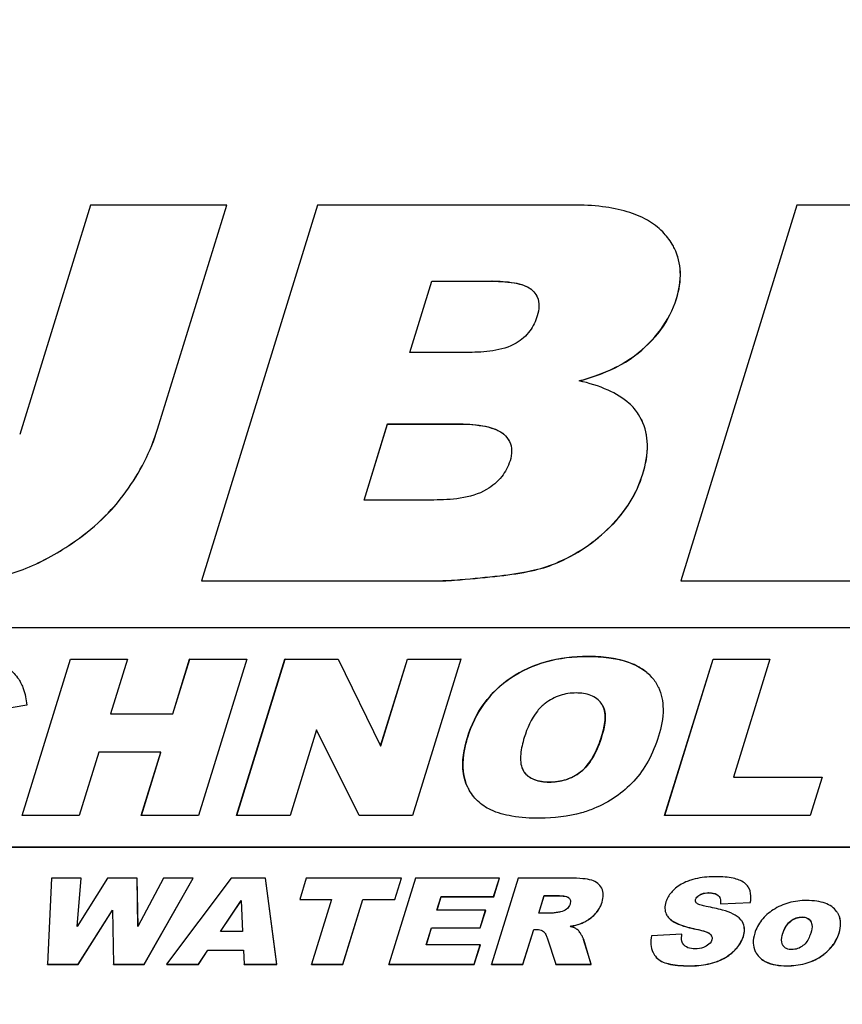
# Model space of a CAD drawing. Header units: millimetres. Extents: x 0 to 4200, y 0 to 2970.
# Tile 13 of 17: x 3103 to 3144, y 981 to 1030. Entities that reach past the tile are written whole.
import ezdxf

# ---------------------------------------------------------------- set-up
doc = ezdxf.new("R2010")
doc.units = ezdxf.units.MM
doc.header["$LTSCALE"] = 231
doc.layers.get('0').update_dxf_attribs({"linetype": 'CONTINUOUS'})

msp = doc.modelspace()

# ---------------------------------------------------------------- linework, layer by layer
at = {"color": 7, "linetype": 'CONTINUOUS'}
for p, q in [((3106.661, 1020.972), (3103.115, 1009.495)), ((3113.477, 1020.972), (3106.661, 1020.972)), ((3110.013, 1009.764), (3113.477, 1020.972)), ((3110.016, 1009.758), (3113.48, 1020.966)), ((3118.016, 1020.972), (3112.206, 1002.172)), ((3113.48, 1020.966), (3113.477, 1020.972)), ((3130.802, 1020.972), (3118.016, 1020.972)), ((3142.006, 1020.972), (3136.196, 1002.172)), ((3160.312, 1020.972), (3142.006, 1020.972)), ((3135.879, 1018.794), (3135.877, 1018.799)), ((3122.628, 1013.599), (3123.73, 1017.164)), ((3122.633, 1013.597), (3123.733, 1017.157)), ((3123.73, 1017.164), (3126.745, 1017.164)), ((3123.733, 1017.157), (3123.73, 1017.164)), ((3123.733, 1017.157), (3126.749, 1017.157)), ((3125.599, 1013.599), (3122.628, 1013.599)), ((3134.232, 1010.223), (3134.079, 1010.495)), ((3120.345, 1006.212), (3121.522, 1010.021)), ((3120.35, 1006.211), (3121.525, 1010.014)), ((3121.522, 1010.021), (3124.991, 1010.021)), ((3121.525, 1010.014), (3121.522, 1010.021)), ((3121.525, 1010.014), (3124.994, 1010.014)), ((3123.829, 1006.212), (3120.345, 1006.212)), ((3112.209, 1002.166), (3112.206, 1002.172)), ((3112.206, 1002.172), (3123.998, 1002.172)), ((3112.209, 1002.166), (3124.001, 1002.166)), ((3136.199, 1002.166), (3136.196, 1002.172)), ((3136.196, 1002.172), (3154.834, 1002.172)), ((3136.199, 1002.166), (3154.837, 1002.166)), ((3179.703, 999.822), (3059.965, 999.822)), ((3103.242, 990.423), (3105.662, 998.256)), ((3103.246, 990.421), (3105.665, 998.25)), ((3105.662, 998.256), (3108.508, 998.256)), ((3105.665, 998.25), (3105.662, 998.256)), ((3105.665, 998.25), (3108.506, 998.25)), ((3108.507, 998.251), (3107.661, 995.515)), ((3108.508, 998.256), (3108.507, 998.251)), ((3110.771, 995.515), (3111.618, 998.256)), ((3110.774, 995.509), (3111.621, 998.25)), ((3111.618, 998.256), (3114.477, 998.256)), ((3111.621, 998.25), (3111.618, 998.256)), ((3111.621, 998.25), (3114.475, 998.25)), ((3114.476, 998.251), (3112.056, 990.423)), ((3113.966, 990.423), (3116.387, 998.256)), ((3113.971, 990.421), (3116.39, 998.25)), ((3114.477, 998.256), (3114.476, 998.251)), ((3116.387, 998.256), (3119.045, 998.256)), ((3116.39, 998.25), (3116.387, 998.256)), ((3116.39, 998.25), (3119.048, 998.25)), ((3119.045, 998.256), (3119.048, 998.25)), ((3119.048, 998.25), (3121.172, 993.917)), ((3121.172, 993.917), (3122.513, 998.256)), ((3121.177, 993.916), (3122.516, 998.25)), ((3122.513, 998.256), (3125.196, 998.256)), ((3122.516, 998.25), (3122.513, 998.256)), ((3122.516, 998.25), (3125.194, 998.25)), ((3125.194, 998.251), (3122.775, 990.423)), ((3125.196, 998.256), (3125.194, 998.251)), ((3135.385, 990.423), (3137.805, 998.256)), ((3135.389, 990.421), (3137.808, 998.25)), ((3137.805, 998.256), (3140.651, 998.256)), ((3137.808, 998.25), (3137.805, 998.256)), ((3137.808, 998.25), (3140.649, 998.25)), ((3140.65, 998.251), (3138.827, 992.351)), ((3140.651, 998.256), (3140.65, 998.251)), ((3103.191, 997.02), (3103.194, 997.014)), ((3135.066, 996.855), (3135.069, 996.849)), ((3103.468, 995.953), (3100.808, 995.477)), ((3132.295, 995.908), (3132.292, 995.914)), ((3107.664, 995.509), (3107.661, 995.515)), ((3107.661, 995.515), (3110.771, 995.515)), ((3107.664, 995.509), (3110.774, 995.509)), ((3110.774, 995.509), (3110.771, 995.515)), ((3117.97, 994.719), (3116.643, 990.423)), ((3120.092, 990.423), (3117.97, 994.719)), ((3121.175, 993.911), (3121.172, 993.917)), ((3121.175, 993.911), (3121.177, 993.916)), ((3107.067, 993.591), (3106.088, 990.423)), ((3110.177, 993.591), (3107.067, 993.591)), ((3109.198, 990.423), (3110.177, 993.591)), ((3109.202, 990.421), (3110.18, 993.585)), ((3110.18, 993.585), (3110.177, 993.591)), ((3128.283, 992.725), (3128.286, 992.718)), ((3128.283, 992.725), (3128.346, 992.618)), ((3138.83, 992.345), (3138.827, 992.351)), ((3138.827, 992.351), (3143.269, 992.351)), ((3138.83, 992.345), (3143.267, 992.345)), ((3143.267, 992.347), (3142.673, 990.423)), ((3143.269, 992.351), (3143.267, 992.347)), ((3125.536, 991.83), (3125.442, 992.046)), ((3106.088, 990.423), (3103.242, 990.423)), ((3112.056, 990.423), (3109.198, 990.423)), ((3116.643, 990.423), (3113.966, 990.423)), ((3122.775, 990.423), (3120.092, 990.423)), ((3142.673, 990.423), (3135.385, 990.423)), ((3069.471, 988.856), (3176.314, 988.856)), ((3069.474, 988.85), (3176.317, 988.85)), ((3104.708, 987.289), (3104.503, 982.981)), ((3106.194, 987.289), (3104.708, 987.289)), ((3107.51, 987.289), (3105.984, 984.876)), ((3105.984, 984.876), (3106.194, 987.289)), ((3106.197, 987.283), (3106.194, 987.289)), ((3108.993, 987.289), (3107.51, 987.289)), ((3108.996, 987.283), (3108.993, 987.289)), ((3109.032, 984.879), (3108.993, 987.289)), ((3110.313, 987.289), (3109.032, 984.879)), ((3109.344, 982.981), (3111.795, 987.289)), ((3111.795, 987.289), (3110.313, 987.289)), ((3113.703, 987.289), (3110.467, 982.981)), ((3111.798, 987.283), (3111.795, 987.289)), ((3115.41, 987.289), (3113.703, 987.289)), ((3115.413, 987.283), (3115.41, 987.289)), ((3115.982, 982.981), (3115.41, 987.289)), ((3117.455, 987.289), (3117.127, 986.225)), ((3122.214, 987.289), (3117.455, 987.289)), ((3122.919, 987.289), (3121.587, 982.981)), ((3121.885, 986.225), (3122.214, 987.289)), ((3122.217, 987.283), (3122.214, 987.289)), ((3127.114, 987.289), (3122.919, 987.289)), ((3128.053, 987.289), (3126.722, 982.981)), ((3126.829, 986.369), (3127.114, 987.289)), ((3127.117, 987.283), (3127.114, 987.289)), ((3130.662, 987.289), (3128.053, 987.289)), ((3105.988, 984.883), (3106.197, 987.283)), ((3109.035, 984.885), (3108.996, 987.283)), ((3109.347, 982.975), (3111.798, 987.283)), ((3115.985, 982.975), (3115.413, 987.283)), ((3121.888, 986.219), (3122.217, 987.283)), ((3126.832, 986.363), (3127.117, 987.283)), ((3123.992, 985.685), (3124.203, 986.369)), ((3123.996, 985.683), (3124.206, 986.363)), ((3124.203, 986.369), (3126.829, 986.369)), ((3124.206, 986.363), (3124.203, 986.369)), ((3124.206, 986.363), (3126.832, 986.363)), ((3126.832, 986.363), (3126.829, 986.369)), ((3129.086, 985.544), (3129.357, 986.419)), ((3129.091, 985.542), (3129.36, 986.413)), ((3129.357, 986.419), (3130.045, 986.419)), ((3129.36, 986.413), (3129.357, 986.419)), ((3129.36, 986.413), (3130.048, 986.413)), ((3132.24, 986.777), (3132.234, 986.789)), ((3132.243, 986.771), (3132.24, 986.777)), ((3113.159, 984.624), (3114.19, 986.173)), ((3113.166, 984.624), (3114.191, 986.163)), ((3114.19, 986.173), (3114.191, 986.166)), ((3114.191, 986.166), (3114.271, 984.624)), ((3117.13, 986.219), (3117.127, 986.225)), ((3117.127, 986.225), (3118.723, 986.225)), ((3117.13, 986.219), (3118.721, 986.219)), ((3118.722, 986.221), (3117.72, 982.981)), ((3118.723, 986.225), (3118.722, 986.221)), ((3119.286, 982.981), (3120.288, 986.225)), ((3119.289, 982.975), (3120.291, 986.219)), ((3120.288, 986.225), (3121.885, 986.225)), ((3120.291, 986.219), (3120.288, 986.225)), ((3120.291, 986.219), (3121.888, 986.219)), ((3121.888, 986.219), (3121.885, 986.225)), ((3138.182, 986.005), (3139.68, 986.078)), ((3138.185, 985.999), (3138.182, 986.005)), ((3138.185, 985.999), (3139.684, 986.072)), ((3139.684, 986.072), (3139.68, 986.078)), ((3106.037, 982.981), (3107.76, 985.693)), ((3106.04, 982.975), (3107.76, 985.683)), ((3107.76, 985.693), (3107.76, 985.687)), ((3107.76, 985.687), (3107.81, 982.981)), ((3126.428, 985.685), (3123.992, 985.685)), ((3126.156, 984.806), (3126.428, 985.685)), ((3126.159, 984.8), (3126.431, 985.678)), ((3126.431, 985.678), (3126.428, 985.685)), ((3129.746, 985.544), (3129.086, 985.544)), ((3139.315, 985.02), (3139.295, 985.065)), ((3142.687, 985.15), (3142.713, 985.105)), ((3114.271, 984.624), (3113.159, 984.624)), ((3123.458, 983.957), (3123.72, 984.806)), ((3123.462, 983.955), (3123.723, 984.8)), ((3123.72, 984.806), (3126.156, 984.806)), ((3123.723, 984.8), (3123.72, 984.806)), ((3123.723, 984.8), (3126.159, 984.8)), ((3126.159, 984.8), (3126.156, 984.806)), ((3128.294, 982.981), (3128.835, 984.73)), ((3128.297, 982.975), (3128.838, 984.723)), ((3128.835, 984.73), (3128.973, 984.73)), ((3128.838, 984.723), (3128.835, 984.73)), ((3128.838, 984.723), (3128.976, 984.723)), ((3136.248, 984.486), (3134.734, 984.406)), ((3136.251, 984.479), (3136.248, 984.486)), ((3126.16, 983.957), (3123.458, 983.957)), ((3125.858, 982.981), (3126.16, 983.957)), ((3125.861, 982.975), (3126.163, 983.95)), ((3126.163, 983.95), (3126.16, 983.957)), ((3129.506, 984.298), (3129.936, 982.981)), ((3131.292, 984.322), (3131.289, 984.328)), ((3131.705, 982.981), (3131.33, 984.227)), ((3131.708, 982.975), (3131.333, 984.221)), ((3112.064, 982.981), (3112.529, 983.692)), ((3112.067, 982.975), (3112.532, 983.686)), ((3112.529, 983.692), (3114.308, 983.692)), ((3112.532, 983.686), (3112.529, 983.692)), ((3112.532, 983.686), (3114.311, 983.686)), ((3114.308, 983.692), (3114.309, 983.686)), ((3114.309, 983.686), (3114.341, 982.981)), ((3134.807, 983.567), (3134.81, 983.56)), ((3104.506, 982.975), (3104.503, 982.981)), ((3104.503, 982.981), (3106.037, 982.981)), ((3104.506, 982.975), (3106.04, 982.975)), ((3106.04, 982.975), (3106.037, 982.981)), ((3107.813, 982.975), (3107.81, 982.981)), ((3107.81, 982.981), (3109.344, 982.981)), ((3107.813, 982.975), (3109.347, 982.975)), ((3109.347, 982.975), (3109.344, 982.981)), ((3110.47, 982.975), (3110.467, 982.981)), ((3110.467, 982.981), (3112.064, 982.981)), ((3110.47, 982.975), (3112.067, 982.975)), ((3112.067, 982.975), (3112.064, 982.981)), ((3114.344, 982.975), (3114.341, 982.981)), ((3114.341, 982.981), (3115.982, 982.981)), ((3114.344, 982.975), (3115.985, 982.975)), ((3115.985, 982.975), (3115.982, 982.981)), ((3117.723, 982.975), (3117.72, 982.981)), ((3117.72, 982.981), (3119.286, 982.981)), ((3117.723, 982.975), (3119.289, 982.975)), ((3119.289, 982.975), (3119.286, 982.981)), ((3121.59, 982.975), (3121.587, 982.981)), ((3121.587, 982.981), (3125.858, 982.981)), ((3121.59, 982.975), (3125.861, 982.975)), ((3125.861, 982.975), (3125.858, 982.981)), ((3126.725, 982.975), (3126.722, 982.981)), ((3126.722, 982.981), (3128.294, 982.981)), ((3126.725, 982.975), (3128.297, 982.975)), ((3128.297, 982.975), (3128.294, 982.981)), ((3129.939, 982.975), (3129.936, 982.981)), ((3129.936, 982.981), (3131.705, 982.981)), ((3129.939, 982.975), (3131.708, 982.975)), ((3131.708, 982.975), (3131.705, 982.981))]:
    msp.add_line(p, q, dxfattribs=at)
at = {"color": 9, "linetype": 'CONTINUOUS'}
for p, q in [((3126.749, 1017.157), (3126.745, 1017.164)), ((3128.777, 1016.696), (3128.774, 1016.702)), ((3135.979, 1016.285), (3135.976, 1016.292)), ((3133.876, 1013.423), (3133.873, 1013.43)), ((3124.994, 1010.014), (3124.991, 1010.021)), ((3110.016, 1009.758), (3110.013, 1009.764)), ((3127.338, 1009.502), (3127.335, 1009.508)), ((3134.293, 1007.514), (3134.29, 1007.52)), ((3108.427, 1006.616), (3108.424, 1006.622)), ((3132.68, 1004.886), (3132.677, 1004.892)), ((3105.712, 1004.026), (3105.709, 1004.032)), ((3129.925, 1003.037), (3129.922, 1003.043)), ((3124.001, 1002.166), (3123.998, 1002.172)), ((3127.141, 1002.42), (3127.137, 1002.426)), ((3131.529, 998.383), (3131.526, 998.389)), ((3127.699, 997.315), (3127.696, 997.321)), ((3134.747, 997.331), (3134.744, 997.337)), ((3125.52, 994.328), (3125.517, 994.334)), ((3132.247, 994.424), (3132.244, 994.43)), ((3128.349, 992.611), (3128.346, 992.618)), ((3131.181, 992.602), (3131.178, 992.608)), ((3125.445, 992.04), (3125.442, 992.046)), ((3129.604, 992.094), (3129.601, 992.1)), ((3130.048, 986.413), (3130.045, 986.419)), ((3130.596, 986.301), (3130.593, 986.307)), ((3137.147, 986.455), (3137.144, 986.461)), ((3137.59, 986.554), (3137.587, 986.56)), ((3138.067, 986.422), (3138.064, 986.428)), ((3132.259, 986.087), (3132.256, 986.093)), ((3136.936, 986.216), (3136.933, 986.222)), ((3131.885, 985.466), (3131.882, 985.472)), ((3142.264, 985.343), (3142.261, 985.35)), ((3131.261, 985.045), (3131.258, 985.051)), ((3135.634, 985.263), (3135.631, 985.269)), ((3139.318, 985.014), (3139.315, 985.02)), ((3141.693, 985.141), (3141.69, 985.148)), ((3142.69, 985.144), (3142.687, 985.15)), ((3128.976, 984.723), (3128.973, 984.73)), ((3129.326, 984.621), (3129.323, 984.627)), ((3136.943, 984.741), (3136.94, 984.747)), ((3137.667, 984.49), (3137.664, 984.497)), ((3139.325, 984.377), (3139.322, 984.383)), ((3141.304, 984.529), (3141.301, 984.536)), ((3144.115, 984.544), (3144.112, 984.55)), ((3131.333, 984.221), (3131.33, 984.227)), ((3138.82, 983.612), (3138.817, 983.618)), ((3143.186, 983.363), (3143.183, 983.369)), ((3134.968, 983.324), (3134.965, 983.331)), ((3136.627, 982.901), (3136.624, 982.907)), ((3137.902, 983.082), (3137.899, 983.089)), ((3140.18, 983.286), (3140.177, 983.292)), ((3141.493, 982.904), (3141.49, 982.91))]:
    msp.add_line(p, q, dxfattribs=at)
at = {"color": 7, "linetype": 'CONTINUOUS'}
for points in [[(3134.235, 1010.217), (3134.234, 1010.218), (3134.233, 1010.221), (3134.232, 1010.223)], [(3139.615, 986.764), (3139.615, 986.765), (3139.613, 986.768), (3139.612, 986.77)], [(3135.468, 985.487), (3135.469, 985.485), (3135.471, 985.482), (3135.471, 985.481)], [(3144.086, 985.468), (3144.085, 985.469), (3144.083, 985.473), (3144.083, 985.474)], [(3139.298, 985.059), (3139.297, 985.06), (3139.295, 985.063), (3139.295, 985.065)], [(3139.918, 983.627), (3139.918, 983.625), (3139.92, 983.622), (3139.921, 983.621)]]:
    msp.add_lwpolyline(points, dxfattribs=at)
for centre, radius, start, end in [((3128.125, 1015.985), 0.965, 23.7097, 26.1404), ((3126.686, 1008.689), 1.037, 25.757, 26.1397), ((3131.485, 995.519), 0.898, 27.6553, 35.7054), ((3131.455, 995.503), 0.933, 26.1353, 27.6848), ((3127.855, 992.968), 2.583, 206.1364, 207.4796), ((3138.917, 986.429), 0.775, 26.1359, 28.4214), ((3137.103, 986.176), 0.181, 206.1443, 208.328), ((3143.134, 985.006), 1.057, 27.7939, 35.973), ((3143.173, 985.028), 1.014, 26.1397, 27.7329), ((3138.684, 984.765), 0.681, 26.1479, 29.7254), ((3142.375, 984.939), 0.376, 23.9822, 26.1418), ((3128.664, 984.096), 0.861, 25.6957, 26.1561), ((3137.48, 984.28), 0.281, 24.3871, 26.1426), ((3136.617, 984.208), 0.374, 206.1357, 207.196), ((3136.601, 984.2), 0.357, 207.1736, 211.3409), ((3141.608, 984.119), 0.363, 206.1429, 207.2319), ((3141.596, 984.112), 0.349, 207.1995, 213.9009), ((3135.749, 984.029), 1.049, 204.9104, 206.1387)]:
    msp.add_arc(centre, radius, start, end, dxfattribs=at)
for points, knots in [([(2832.165, 1070.946), (2836.021, 1063.089), (2844.633, 1047.744), (2860.062, 1026.19), (2877.918, 1006.205), (2898.082, 987.918), (2920.423, 971.443), (2953.314, 951.792), (2999.373, 932.402), (3059.902, 918.079), (3124.912, 912.664), (3192.787, 916.256), (3261.865, 928.738), (3330.442, 949.79), (3396.825, 978.885), (3459.372, 1015.3), (3516.532, 1058.138), (3566.887, 1106.344), (3609.188, 1158.748), (3642.364, 1214.057), (3658.242, 1253.011), (3664.262, 1272.495)], [0, 0, 0, 0, 0.025303, 0.050752, 0.076487, 0.102635, 0.12931, 0.156603, 0.213255, 0.272966, 0.335717, 0.401208, 0.468916, 0.538152, 0.608126, 0.677997, 0.74693, 0.814155, 0.879018, 0.941046, 1, 1, 1, 1]), ([(2963.237, 949.203), (2976.307, 943.266), (3003.773, 932.897), (3047.295, 922.16), (3093.364, 916.062), (3158.205, 914.193), (3224.699, 922.022), (3290.612, 938.618), (3339.959, 955.603), (3388.018, 976.769), (3449.237, 1010.023), (3505.63, 1050.41), (3555.228, 1096.935), (3598.267, 1145.41), (3624.92, 1185.738), (3639.167, 1213.746)], [0, 0, 0, 0, 0.054576, 0.11127, 0.17008, 0.230897, 0.35755, 0.422913, 0.489102, 0.55571, 0.622318, 0.753749, 0.817909, 0.880534, 1, 1, 1, 1]), ([(3135.287, 1019.626), (3135.063, 1019.858), (3134.505, 1020.275), (3133.47, 1020.689), (3132.21, 1020.929), (3131.295, 1020.972), (3130.802, 1020.972)], [0, 0, 0, 0, 0.201801, 0.428455, 0.691909, 1, 1, 1, 1]), ([(3135.877, 1018.799), (3135.84, 1018.873), (3135.678, 1019.171), (3135.466, 1019.441), (3135.287, 1019.626)], [0, 0, 0, 0, 0.242286, 1, 1, 1, 1]), ([(3135.976, 1016.292), (3136.108, 1016.721), (3136.261, 1017.579), (3136.054, 1018.437), (3135.877, 1018.799)], [0, 0, 0, 0, 0.52698, 1, 1, 1, 1]), ([(3135.979, 1016.285), (3136.111, 1016.715), (3136.264, 1017.573), (3136.057, 1018.431), (3135.88, 1018.793)], [0, 0, 0, 0, 0.52698, 1, 1, 1, 1]), ([(3126.745, 1017.164), (3127.116, 1017.164), (3127.666, 1017.138), (3128.353, 1016.973), (3128.657, 1016.812), (3128.774, 1016.702)], [0, 0, 0, 0, 0.525666, 0.772842, 1, 1, 1, 1]), ([(3126.749, 1017.157), (3127.176, 1017.157), (3127.873, 1017.126), (3128.576, 1016.885), (3128.777, 1016.696)], [0, 0, 0, 0, 0.607375, 1, 1, 1, 1]), ([(3129.009, 1016.373), (3129.072, 1016.231), (3129.126, 1015.9), (3129.061, 1015.58), (3129.011, 1015.42)], [0, 0, 0, 0, 0.481348, 1, 1, 1, 1]), ([(3133.873, 1013.43), (3134.368, 1013.803), (3135.248, 1014.646), (3135.805, 1015.738), (3135.976, 1016.292)], [0, 0, 0, 0, 0.517035, 1, 1, 1, 1]), ([(3133.876, 1013.423), (3134.371, 1013.797), (3135.251, 1014.64), (3135.808, 1015.732), (3135.979, 1016.285)], [0, 0, 0, 0, 0.517035, 1, 1, 1, 1]), ([(3129.011, 1015.42), (3128.93, 1015.156), (3128.672, 1014.618), (3128.222, 1014.217), (3127.958, 1014.06)], [0, 0, 0, 0, 0.473258, 1, 1, 1, 1]), ([(3127.958, 1014.06), (3127.603, 1013.849), (3126.798, 1013.64), (3125.994, 1013.599), (3125.599, 1013.599)], [0, 0, 0, 0, 0.510809, 1, 1, 1, 1]), ([(3131.1, 1012.175), (3131.373, 1012.249), (3132.345, 1012.546), (3133.286, 1012.988), (3133.873, 1013.43)], [0, 0, 0, 0, 0.278423, 1, 1, 1, 1]), ([(3131.113, 1012.172), (3131.385, 1012.246), (3132.353, 1012.542), (3133.291, 1012.983), (3133.876, 1013.423)], [0, 0, 0, 0, 0.278331, 1, 1, 1, 1]), ([(3134.079, 1010.495), (3133.949, 1010.699), (3133.512, 1011.199), (3132.489, 1011.799), (3131.598, 1012.063), (3131.1, 1012.175)], [0, 0, 0, 0, 0.207439, 0.561761, 1, 1, 1, 1]), ([(3124.991, 1010.021), (3125.417, 1010.021), (3126.048, 1009.991), (3126.84, 1009.807), (3127.196, 1009.63), (3127.335, 1009.508)], [0, 0, 0, 0, 0.524574, 0.771906, 1, 1, 1, 1]), ([(3124.994, 1010.014), (3125.488, 1010.014), (3126.167, 1009.982), (3126.951, 1009.755), (3127.233, 1009.594), (3127.338, 1009.502)], [0, 0, 0, 0, 0.608175, 0.827128, 1, 1, 1, 1]), ([(3134.29, 1007.52), (3134.437, 1007.994), (3134.618, 1008.912), (3134.418, 1009.844), (3134.232, 1010.223)], [0, 0, 0, 0, 0.54012, 1, 1, 1, 1]), ([(3134.293, 1007.514), (3134.44, 1007.988), (3134.621, 1008.906), (3134.421, 1009.838), (3134.235, 1010.217)], [0, 0, 0, 0, 0.54012, 1, 1, 1, 1]), ([(3108.424, 1006.622), (3108.772, 1007.105), (3109.395, 1008.111), (3109.841, 1009.208), (3110.013, 1009.764)], [0, 0, 0, 0, 0.505442, 1, 1, 1, 1]), ([(3108.427, 1006.616), (3108.776, 1007.099), (3109.398, 1008.105), (3109.845, 1009.202), (3110.016, 1009.758)], [0, 0, 0, 0, 0.505442, 1, 1, 1, 1]), ([(3127.338, 1009.502), (3127.368, 1009.475), (3127.477, 1009.371), (3127.568, 1009.246), (3127.618, 1009.146)], [0, 0, 0, 0, 0.262053, 1, 1, 1, 1]), ([(3127.621, 1009.14), (3127.689, 1008.998), (3127.76, 1008.665), (3127.697, 1008.337), (3127.647, 1008.174)], [0, 0, 0, 0, 0.481289, 1, 1, 1, 1]), ([(3127.647, 1008.174), (3127.559, 1007.89), (3127.261, 1007.317), (3126.762, 1006.909), (3126.479, 1006.738)], [0, 0, 0, 0, 0.472961, 1, 1, 1, 1]), ([(3132.677, 1004.892), (3133.049, 1005.265), (3133.705, 1006.08), (3134.14, 1007.033), (3134.29, 1007.52)], [0, 0, 0, 0, 0.508167, 1, 1, 1, 1]), ([(3132.68, 1004.886), (3133.052, 1005.258), (3133.708, 1006.073), (3134.143, 1007.027), (3134.293, 1007.514)], [0, 0, 0, 0, 0.508167, 1, 1, 1, 1]), ([(3105.709, 1004.032), (3106.242, 1004.391), (3107.232, 1005.174), (3108.065, 1006.125), (3108.424, 1006.622)], [0, 0, 0, 0, 0.511456, 1, 1, 1, 1]), ([(3105.712, 1004.026), (3106.245, 1004.385), (3107.235, 1005.168), (3108.068, 1006.119), (3108.427, 1006.616)], [0, 0, 0, 0, 0.511456, 1, 1, 1, 1]), ([(3126.479, 1006.738), (3126.082, 1006.498), (3125.177, 1006.256), (3124.273, 1006.212), (3123.829, 1006.212)], [0, 0, 0, 0, 0.510861, 1, 1, 1, 1]), ([(3129.922, 1003.043), (3130.438, 1003.263), (3131.425, 1003.791), (3132.288, 1004.503), (3132.677, 1004.892)], [0, 0, 0, 0, 0.504805, 1, 1, 1, 1]), ([(3129.925, 1003.037), (3130.441, 1003.257), (3131.428, 1003.784), (3132.291, 1004.497), (3132.68, 1004.886)], [0, 0, 0, 0, 0.504805, 1, 1, 1, 1]), ([(3102.495, 1002.479), (3102.761, 1002.555), (3103.894, 1002.934), (3104.949, 1003.52), (3105.709, 1004.032)], [0, 0, 0, 0, 0.232251, 1, 1, 1, 1]), ([(3102.498, 1002.473), (3102.764, 1002.548), (3103.897, 1002.928), (3104.952, 1003.514), (3105.712, 1004.026)], [0, 0, 0, 0, 0.232251, 1, 1, 1, 1]), ([(3127.137, 1002.426), (3127.671, 1002.485), (3128.614, 1002.624), (3129.539, 1002.88), (3129.922, 1003.043)], [0, 0, 0, 0, 0.562892, 1, 1, 1, 1]), ([(3127.141, 1002.42), (3127.674, 1002.479), (3128.617, 1002.617), (3129.542, 1002.874), (3129.925, 1003.037)], [0, 0, 0, 0, 0.562892, 1, 1, 1, 1]), ([(3123.998, 1002.172), (3124.385, 1002.172), (3125.433, 1002.25), (3126.478, 1002.353), (3127.137, 1002.426)], [0, 0, 0, 0, 0.368385, 1, 1, 1, 1]), ([(3124.001, 1002.166), (3124.388, 1002.166), (3125.437, 1002.244), (3126.481, 1002.347), (3127.141, 1002.42)], [0, 0, 0, 0, 0.368385, 1, 1, 1, 1]), ([(3127.696, 997.321), (3128.228, 997.679), (3129.476, 998.24), (3130.827, 998.389), (3131.526, 998.389)], [0, 0, 0, 0, 0.478529, 1, 1, 1, 1]), ([(3131.529, 998.383), (3130.83, 998.383), (3129.479, 998.234), (3128.231, 997.673), (3127.699, 997.315)], [0, 0, 0, 0, 0.521471, 1, 1, 1, 1]), ([(3131.526, 998.389), (3131.881, 998.389), (3132.542, 998.355), (3133.45, 998.167), (3134.194, 997.84), (3134.587, 997.516), (3134.744, 997.337)], [0, 0, 0, 0, 0.306019, 0.568091, 0.795002, 1, 1, 1, 1]), ([(3134.747, 997.331), (3134.59, 997.51), (3134.197, 997.834), (3133.453, 998.16), (3132.545, 998.349), (3131.884, 998.383), (3131.529, 998.383)], [0, 0, 0, 0, 0.204998, 0.431909, 0.693981, 1, 1, 1, 1]), ([(3102.551, 997.789), (3102.753, 997.641), (3102.99, 997.39), (3103.154, 997.097), (3103.191, 997.02)], [0, 0, 0, 0, 0.745675, 1, 1, 1, 1]), ([(3125.517, 994.334), (3125.704, 994.939), (3126.251, 996.095), (3127.183, 996.975), (3127.696, 997.321)], [0, 0, 0, 0, 0.505817, 1, 1, 1, 1]), ([(3127.699, 997.315), (3127.186, 996.969), (3126.254, 996.089), (3125.707, 994.933), (3125.52, 994.328)], [0, 0, 0, 0, 0.494183, 1, 1, 1, 1]), ([(3103.194, 997.014), (3103.232, 996.937), (3103.374, 996.599), (3103.443, 996.233), (3103.468, 995.953)], [0, 0, 0, 0, 0.233704, 1, 1, 1, 1]), ([(3135.069, 996.849), (3135.232, 996.513), (3135.39, 995.662), (3135.215, 994.836), (3135.08, 994.398)], [0, 0, 0, 0, 0.44915, 1, 1, 1, 1]), ([(3130.953, 996.557), (3130.683, 996.557), (3130.128, 996.475), (3129.634, 996.208), (3129.411, 996.039)], [0, 0, 0, 0, 0.490789, 1, 1, 1, 1]), ([(3132.215, 996.044), (3132.153, 996.13), (3131.997, 996.29), (3131.577, 996.515), (3131.204, 996.557), (3130.953, 996.557)], [0, 0, 0, 0, 0.22622, 0.466801, 1, 1, 1, 1]), ([(3129.411, 996.039), (3129.265, 995.928), (3128.781, 995.442), (3128.505, 994.796), (3128.359, 994.323)], [0, 0, 0, 0, 0.270362, 1, 1, 1, 1]), ([(3132.244, 994.43), (3132.321, 994.68), (3132.44, 995.167), (3132.399, 995.697), (3132.292, 995.914)], [0, 0, 0, 0, 0.520453, 1, 1, 1, 1]), ([(3132.295, 995.908), (3132.389, 995.717), (3132.451, 995.194), (3132.333, 994.702), (3132.247, 994.424)], [0, 0, 0, 0, 0.421791, 1, 1, 1, 1]), ([(3125.442, 992.046), (3125.381, 992.202), (3125.189, 992.957), (3125.338, 993.756), (3125.517, 994.334)], [0, 0, 0, 0, 0.216884, 1, 1, 1, 1]), ([(3125.52, 994.328), (3125.453, 994.111), (3125.26, 993.37), (3125.248, 992.547), (3125.445, 992.04)], [0, 0, 0, 0, 0.294127, 1, 1, 1, 1]), ([(3128.359, 994.323), (3128.276, 994.054), (3128.146, 993.533), (3128.169, 992.958), (3128.283, 992.725)], [0, 0, 0, 0, 0.520482, 1, 1, 1, 1]), ([(3131.178, 992.608), (3131.471, 992.834), (3131.893, 993.44), (3132.143, 994.105), (3132.244, 994.43)], [0, 0, 0, 0, 0.520891, 1, 1, 1, 1]), ([(3132.247, 994.424), (3132.128, 994.039), (3131.871, 993.371), (3131.425, 992.79), (3131.181, 992.602)], [0, 0, 0, 0, 0.566376, 1, 1, 1, 1]), ([(3135.08, 994.398), (3134.946, 993.966), (3134.621, 993.159), (3134.117, 992.445), (3133.837, 992.143)], [0, 0, 0, 0, 0.523518, 1, 1, 1, 1]), ([(3128.346, 992.618), (3128.406, 992.53), (3128.56, 992.368), (3128.978, 992.142), (3129.351, 992.1), (3129.601, 992.1)], [0, 0, 0, 0, 0.225991, 0.466426, 1, 1, 1, 1]), ([(3129.604, 992.094), (3129.347, 992.094), (3128.97, 992.137), (3128.556, 992.369), (3128.408, 992.526), (3128.349, 992.611)], [0, 0, 0, 0, 0.548722, 0.778646, 1, 1, 1, 1]), ([(3129.601, 992.1), (3129.876, 992.1), (3130.441, 992.17), (3130.952, 992.434), (3131.178, 992.608)], [0, 0, 0, 0, 0.490497, 1, 1, 1, 1]), ([(3131.181, 992.602), (3130.964, 992.435), (3130.457, 992.167), (3129.891, 992.094), (3129.604, 992.094)], [0, 0, 0, 0, 0.488589, 1, 1, 1, 1]), ([(3126.682, 990.709), (3126.444, 990.822), (3126, 991.117), (3125.683, 991.546), (3125.564, 991.776)], [0, 0, 0, 0, 0.504992, 1, 1, 1, 1]), ([(3133.837, 992.143), (3133.565, 991.851), (3132.945, 991.316), (3132.223, 990.933), (3131.843, 990.775)], [0, 0, 0, 0, 0.492435, 1, 1, 1, 1]), ([(3131.843, 990.775), (3131.644, 990.693), (3130.773, 990.39), (3129.84, 990.289), (3129.136, 990.289)], [0, 0, 0, 0, 0.234497, 1, 1, 1, 1]), ([(3129.136, 990.289), (3128.669, 990.289), (3127.834, 990.335), (3127.015, 990.551), (3126.682, 990.709)], [0, 0, 0, 0, 0.558999, 1, 1, 1, 1]), ([(3131.739, 987.183), (3131.595, 987.227), (3131.234, 987.279), (3130.873, 987.289), (3130.662, 987.289)], [0, 0, 0, 0, 0.416557, 1, 1, 1, 1]), ([(3137.99, 987.363), (3137.864, 987.363), (3137.427, 987.351), (3136.986, 987.29), (3136.69, 987.192)], [0, 0, 0, 0, 0.28823, 1, 1, 1, 1]), ([(3139.374, 987.054), (3139.214, 987.174), (3138.746, 987.336), (3138.268, 987.363), (3137.99, 987.363)], [0, 0, 0, 0, 0.417901, 1, 1, 1, 1]), ([(3132.234, 986.789), (3132.187, 986.882), (3132.047, 987.056), (3131.846, 987.151), (3131.739, 987.183)], [0, 0, 0, 0, 0.482769, 1, 1, 1, 1]), ([(3136.69, 987.192), (3136.608, 987.165), (3136.312, 987.054), (3136.035, 986.884), (3135.866, 986.728)], [0, 0, 0, 0, 0.27222, 1, 1, 1, 1]), ([(3139.598, 986.798), (3139.558, 986.872), (3139.485, 986.964), (3139.397, 987.037), (3139.374, 987.054)], [0, 0, 0, 0, 0.743096, 1, 1, 1, 1]), ([(3130.045, 986.419), (3130.144, 986.419), (3130.291, 986.413), (3130.476, 986.375), (3130.561, 986.336), (3130.593, 986.307)], [0, 0, 0, 0, 0.524028, 0.77233, 1, 1, 1, 1]), ([(3130.048, 986.413), (3130.165, 986.413), (3130.351, 986.405), (3130.544, 986.349), (3130.596, 986.301)], [0, 0, 0, 0, 0.620565, 1, 1, 1, 1]), ([(3132.256, 986.093), (3132.293, 986.213), (3132.338, 986.446), (3132.287, 986.681), (3132.24, 986.777)], [0, 0, 0, 0, 0.539977, 1, 1, 1, 1]), ([(3135.866, 986.728), (3135.815, 986.681), (3135.638, 986.501), (3135.502, 986.277), (3135.448, 986.102)], [0, 0, 0, 0, 0.275818, 1, 1, 1, 1]), ([(3136.933, 986.222), (3136.94, 986.246), (3136.984, 986.346), (3137.072, 986.42), (3137.144, 986.461)], [0, 0, 0, 0, 0.230244, 1, 1, 1, 1]), ([(3136.936, 986.216), (3136.943, 986.24), (3136.986, 986.34), (3137.075, 986.413), (3137.147, 986.455)], [0, 0, 0, 0, 0.228405, 1, 1, 1, 1]), ([(3137.144, 986.461), (3137.178, 986.481), (3137.318, 986.543), (3137.474, 986.56), (3137.587, 986.56)], [0, 0, 0, 0, 0.258545, 1, 1, 1, 1]), ([(3137.147, 986.455), (3137.176, 986.472), (3137.315, 986.536), (3137.471, 986.554), (3137.59, 986.554)], [0, 0, 0, 0, 0.217807, 1, 1, 1, 1]), ([(3137.587, 986.56), (3137.632, 986.56), (3137.797, 986.554), (3137.974, 986.51), (3138.064, 986.428)], [0, 0, 0, 0, 0.271951, 1, 1, 1, 1]), ([(3137.59, 986.554), (3137.641, 986.554), (3137.806, 986.547), (3137.982, 986.5), (3138.067, 986.422)], [0, 0, 0, 0, 0.308526, 1, 1, 1, 1]), ([(3139.68, 986.078), (3139.691, 986.144), (3139.717, 986.376), (3139.686, 986.62), (3139.612, 986.77)], [0, 0, 0, 0, 0.286164, 1, 1, 1, 1]), ([(3130.651, 985.987), (3130.643, 985.964), (3130.605, 985.868), (3130.535, 985.787), (3130.474, 985.737)], [0, 0, 0, 0, 0.233616, 1, 1, 1, 1]), ([(3130.667, 986.179), (3130.677, 986.133), (3130.672, 986.066), (3130.656, 986.004), (3130.651, 985.987)], [0, 0, 0, 0, 0.737542, 1, 1, 1, 1]), ([(3131.882, 985.472), (3132.01, 985.601), (3132.152, 985.806), (3132.237, 986.034), (3132.256, 986.093)], [0, 0, 0, 0, 0.744663, 1, 1, 1, 1]), ([(3131.885, 985.466), (3132.013, 985.594), (3132.155, 985.8), (3132.24, 986.028), (3132.259, 986.087)], [0, 0, 0, 0, 0.744663, 1, 1, 1, 1]), ([(3135.448, 986.102), (3135.415, 985.996), (3135.376, 985.786), (3135.425, 985.575), (3135.468, 985.487)], [0, 0, 0, 0, 0.530747, 1, 1, 1, 1]), ([(3136.941, 986.096), (3136.927, 986.124), (3136.92, 986.17), (3136.929, 986.212), (3136.933, 986.222)], [0, 0, 0, 0, 0.732702, 1, 1, 1, 1]), ([(3137.464, 985.876), (3137.379, 985.892), (3137.251, 985.919), (3137.092, 985.971), (3137.015, 986.007), (3136.987, 986.035)], [0, 0, 0, 0, 0.515656, 0.76533, 1, 1, 1, 1]), ([(3138.816, 985.497), (3138.649, 985.581), (3138.198, 985.724), (3137.74, 985.823), (3137.464, 985.876)], [0, 0, 0, 0, 0.400638, 1, 1, 1, 1]), ([(3142.495, 986.173), (3142.192, 986.173), (3141.602, 986.105), (3141.057, 985.863), (3140.82, 985.709)], [0, 0, 0, 0, 0.517281, 1, 1, 1, 1]), ([(3143.99, 985.628), (3143.924, 985.719), (3143.75, 985.888), (3143.405, 986.058), (3142.977, 986.155), (3142.664, 986.173), (3142.495, 986.173)], [0, 0, 0, 0, 0.205839, 0.431205, 0.692405, 1, 1, 1, 1]), ([(3130.179, 985.601), (3130.107, 985.588), (3129.963, 985.565), (3129.818, 985.544), (3129.746, 985.544)], [0, 0, 0, 0, 0.504256, 1, 1, 1, 1]), ([(3131.258, 985.051), (3131.317, 985.077), (3131.543, 985.189), (3131.75, 985.34), (3131.882, 985.472)], [0, 0, 0, 0, 0.259506, 1, 1, 1, 1]), ([(3131.261, 985.045), (3131.32, 985.071), (3131.546, 985.183), (3131.753, 985.334), (3131.885, 985.466)], [0, 0, 0, 0, 0.259506, 1, 1, 1, 1]), ([(3135.468, 985.487), (3135.478, 985.467), (3135.522, 985.388), (3135.581, 985.317), (3135.631, 985.269)], [0, 0, 0, 0, 0.241092, 1, 1, 1, 1]), ([(3139.275, 985.102), (3139.252, 985.142), (3139.134, 985.308), (3138.958, 985.426), (3138.816, 985.497)], [0, 0, 0, 0, 0.221566, 1, 1, 1, 1]), ([(3140.82, 985.709), (3140.6, 985.565), (3140.205, 985.229), (3139.963, 984.767), (3139.89, 984.533)], [0, 0, 0, 0, 0.517522, 1, 1, 1, 1]), ([(3141.69, 985.148), (3141.772, 985.211), (3141.954, 985.315), (3142.16, 985.35), (3142.261, 985.35)], [0, 0, 0, 0, 0.508688, 1, 1, 1, 1]), ([(3141.693, 985.141), (3141.775, 985.205), (3141.956, 985.309), (3142.163, 985.343), (3142.264, 985.343)], [0, 0, 0, 0, 0.507989, 1, 1, 1, 1]), ([(3142.261, 985.35), (3142.348, 985.35), (3142.515, 985.325), (3142.644, 985.212), (3142.687, 985.15)], [0, 0, 0, 0, 0.534717, 1, 1, 1, 1]), ([(3142.264, 985.343), (3142.35, 985.343), (3142.517, 985.319), (3142.646, 985.207), (3142.69, 985.144)], [0, 0, 0, 0, 0.527678, 1, 1, 1, 1]), ([(3144.112, 984.55), (3144.161, 984.71), (3144.22, 985.026), (3144.147, 985.343), (3144.083, 985.474)], [0, 0, 0, 0, 0.533231, 1, 1, 1, 1]), ([(3144.115, 984.544), (3144.164, 984.704), (3144.223, 985.019), (3144.15, 985.336), (3144.086, 985.468)], [0, 0, 0, 0, 0.533231, 1, 1, 1, 1]), ([(3130.655, 984.882), (3130.714, 984.893), (3130.919, 984.933), (3131.122, 984.99), (3131.258, 985.051)], [0, 0, 0, 0, 0.288661, 1, 1, 1, 1]), ([(3131.013, 984.722), (3130.971, 984.754), (3130.852, 984.814), (3130.728, 984.858), (3130.655, 984.882)], [0, 0, 0, 0, 0.410441, 1, 1, 1, 1]), ([(3130.667, 984.878), (3130.725, 984.888), (3130.927, 984.929), (3131.127, 984.985), (3131.261, 985.045)], [0, 0, 0, 0, 0.288232, 1, 1, 1, 1]), ([(3135.631, 985.269), (3135.77, 985.136), (3136.206, 984.917), (3136.664, 984.802), (3136.94, 984.747)], [0, 0, 0, 0, 0.405633, 1, 1, 1, 1]), ([(3135.634, 985.263), (3135.773, 985.13), (3136.209, 984.911), (3136.667, 984.796), (3136.943, 984.741)], [0, 0, 0, 0, 0.405633, 1, 1, 1, 1]), ([(3139.322, 984.383), (3139.356, 984.491), (3139.395, 984.707), (3139.353, 984.925), (3139.315, 985.02)], [0, 0, 0, 0, 0.524348, 1, 1, 1, 1]), ([(3139.325, 984.377), (3139.359, 984.485), (3139.398, 984.701), (3139.356, 984.919), (3139.318, 985.014)], [0, 0, 0, 0, 0.524348, 1, 1, 1, 1]), ([(3141.301, 984.536), (3141.318, 984.59), (3141.399, 984.819), (3141.543, 985.034), (3141.69, 985.148)], [0, 0, 0, 0, 0.235533, 1, 1, 1, 1]), ([(3141.304, 984.529), (3141.324, 984.595), (3141.407, 984.823), (3141.554, 985.034), (3141.693, 985.141)], [0, 0, 0, 0, 0.280083, 1, 1, 1, 1]), ([(3142.719, 985.092), (3142.736, 985.052), (3142.781, 984.87), (3142.739, 984.682), (3142.697, 984.547)], [0, 0, 0, 0, 0.237565, 1, 1, 1, 1]), ([(3128.973, 984.73), (3129.006, 984.73), (3129.128, 984.723), (3129.251, 984.68), (3129.323, 984.627)], [0, 0, 0, 0, 0.270554, 1, 1, 1, 1]), ([(3128.976, 984.723), (3129.01, 984.723), (3129.132, 984.716), (3129.254, 984.674), (3129.326, 984.621)], [0, 0, 0, 0, 0.276658, 1, 1, 1, 1]), ([(3131.195, 984.494), (3131.178, 984.521), (3131.124, 984.602), (3131.065, 984.682), (3131.013, 984.722)], [0, 0, 0, 0, 0.329697, 1, 1, 1, 1]), ([(3131.289, 984.328), (3131.283, 984.341), (3131.254, 984.397), (3131.221, 984.452), (3131.195, 984.494)], [0, 0, 0, 0, 0.218402, 1, 1, 1, 1]), ([(3134.734, 984.406), (3134.703, 984.263), (3134.675, 983.982), (3134.742, 983.706), (3134.798, 983.587)], [0, 0, 0, 0, 0.528898, 1, 1, 1, 1]), ([(3136.281, 984.043), (3136.265, 984.075), (3136.219, 984.219), (3136.23, 984.374), (3136.248, 984.486)], [0, 0, 0, 0, 0.241977, 1, 1, 1, 1]), ([(3136.94, 984.747), (3137.07, 984.721), (3137.263, 984.678), (3137.505, 984.596), (3137.621, 984.539), (3137.664, 984.497)], [0, 0, 0, 0, 0.515818, 0.765389, 1, 1, 1, 1]), ([(3136.943, 984.741), (3137.103, 984.708), (3137.318, 984.661), (3137.558, 984.567), (3137.639, 984.518), (3137.667, 984.49)], [0, 0, 0, 0, 0.636487, 0.850152, 1, 1, 1, 1]), ([(3137.736, 984.396), (3137.756, 984.351), (3137.765, 984.28), (3137.75, 984.215), (3137.745, 984.198)], [0, 0, 0, 0, 0.733212, 1, 1, 1, 1]), ([(3138.817, 983.618), (3138.878, 983.675), (3139.093, 983.894), (3139.256, 984.168), (3139.322, 984.383)], [0, 0, 0, 0, 0.269563, 1, 1, 1, 1]), ([(3138.82, 983.612), (3138.881, 983.668), (3139.096, 983.888), (3139.259, 984.162), (3139.325, 984.377)], [0, 0, 0, 0, 0.269563, 1, 1, 1, 1]), ([(3139.89, 984.533), (3139.842, 984.376), (3139.784, 984.067), (3139.854, 983.756), (3139.918, 983.627)], [0, 0, 0, 0, 0.533043, 1, 1, 1, 1]), ([(3141.283, 983.959), (3141.262, 984.001), (3141.211, 984.193), (3141.257, 984.393), (3141.301, 984.536)], [0, 0, 0, 0, 0.237284, 1, 1, 1, 1]), ([(3142.697, 984.547), (3142.68, 984.491), (3142.598, 984.257), (3142.458, 984.03), (3142.306, 983.915)], [0, 0, 0, 0, 0.236135, 1, 1, 1, 1]), ([(3143.183, 983.369), (3143.402, 983.512), (3143.796, 983.851), (3144.039, 984.314), (3144.112, 984.55)], [0, 0, 0, 0, 0.514089, 1, 1, 1, 1]), ([(3143.186, 983.363), (3143.405, 983.506), (3143.799, 983.845), (3144.042, 984.308), (3144.115, 984.544)], [0, 0, 0, 0, 0.514089, 1, 1, 1, 1]), ([(3131.33, 984.227), (3131.328, 984.235), (3131.317, 984.269), (3131.302, 984.303), (3131.289, 984.328)], [0, 0, 0, 0, 0.216968, 1, 1, 1, 1]), ([(3136.91, 983.754), (3136.786, 983.754), (3136.551, 983.774), (3136.352, 983.924), (3136.297, 984.014)], [0, 0, 0, 0, 0.538276, 1, 1, 1, 1]), ([(3137.465, 983.886), (3137.423, 983.861), (3137.248, 983.778), (3137.052, 983.754), (3136.91, 983.754)], [0, 0, 0, 0, 0.258336, 1, 1, 1, 1]), ([(3137.745, 984.198), (3137.735, 984.167), (3137.675, 984.036), (3137.559, 983.942), (3137.465, 983.886)], [0, 0, 0, 0, 0.230264, 1, 1, 1, 1]), ([(3141.747, 983.719), (3141.658, 983.719), (3141.486, 983.741), (3141.35, 983.854), (3141.306, 983.918)], [0, 0, 0, 0, 0.535638, 1, 1, 1, 1]), ([(3142.306, 983.915), (3142.225, 983.853), (3142.047, 983.752), (3141.845, 983.719), (3141.747, 983.719)], [0, 0, 0, 0, 0.508813, 1, 1, 1, 1]), ([(3137.899, 983.089), (3137.987, 983.118), (3138.318, 983.244), (3138.625, 983.44), (3138.817, 983.618)], [0, 0, 0, 0, 0.260993, 1, 1, 1, 1]), ([(3137.902, 983.082), (3137.99, 983.111), (3138.321, 983.238), (3138.628, 983.434), (3138.82, 983.612)], [0, 0, 0, 0, 0.260993, 1, 1, 1, 1]), ([(3139.918, 983.627), (3139.933, 983.596), (3140.002, 983.472), (3140.097, 983.364), (3140.177, 983.292)], [0, 0, 0, 0, 0.241, 1, 1, 1, 1]), ([(3141.49, 982.91), (3141.799, 982.91), (3142.394, 982.974), (3142.947, 983.214), (3143.183, 983.369)], [0, 0, 0, 0, 0.522134, 1, 1, 1, 1]), ([(3141.493, 982.904), (3141.802, 982.904), (3142.397, 982.968), (3142.95, 983.208), (3143.186, 983.363)], [0, 0, 0, 0, 0.522134, 1, 1, 1, 1]), ([(3134.965, 983.331), (3135.112, 983.16), (3135.499, 983.006), (3136.069, 982.921), (3136.427, 982.907), (3136.624, 982.907)], [0, 0, 0, 0, 0.387531, 0.662041, 1, 1, 1, 1]), ([(3134.968, 983.324), (3135.115, 983.154), (3135.502, 983), (3136.072, 982.914), (3136.43, 982.901), (3136.627, 982.901)], [0, 0, 0, 0, 0.387531, 0.662041, 1, 1, 1, 1]), ([(3136.624, 982.907), (3136.742, 982.907), (3137.172, 982.92), (3137.603, 982.991), (3137.899, 983.089)], [0, 0, 0, 0, 0.275587, 1, 1, 1, 1]), ([(3136.627, 982.901), (3136.745, 982.901), (3137.175, 982.914), (3137.606, 982.984), (3137.902, 983.082)], [0, 0, 0, 0, 0.275587, 1, 1, 1, 1]), ([(3140.177, 983.292), (3140.25, 983.226), (3140.638, 982.965), (3141.126, 982.91), (3141.49, 982.91)], [0, 0, 0, 0, 0.212229, 1, 1, 1, 1]), ([(3140.18, 983.286), (3140.253, 983.22), (3140.641, 982.958), (3141.129, 982.904), (3141.493, 982.904)], [0, 0, 0, 0, 0.212229, 1, 1, 1, 1])]:
    msp.add_open_spline(points, degree=3, knots=knots, dxfattribs=at)
for points in [[(3128.774, 1016.702), (3128.863, 1016.619), (3128.938, 1016.519), (3128.992, 1016.41)], [(3127.335, 1009.508), (3127.45, 1009.407), (3127.55, 1009.284), (3127.618, 1009.146)], [(3134.744, 997.337), (3134.871, 997.192), (3134.981, 997.029), (3135.066, 996.855)], [(3130.593, 986.307), (3130.615, 986.286), (3130.634, 986.262), (3130.647, 986.234)], [(3138.064, 986.428), (3138.095, 986.4), (3138.121, 986.365), (3138.14, 986.327)], [(3138.14, 986.327), (3138.147, 986.312), (3138.154, 986.296), (3138.159, 986.28)], [(3130.647, 986.234), (3130.656, 986.217), (3130.662, 986.198), (3130.667, 986.179)], [(3136.987, 986.035), (3136.97, 986.051), (3136.955, 986.07), (3136.944, 986.09)], [(3138.159, 986.28), (3138.189, 986.193), (3138.191, 986.096), (3138.182, 986.005)], [(3130.474, 985.737), (3130.39, 985.668), (3130.286, 985.62), (3130.179, 985.601)], [(3129.323, 984.627), (3129.374, 984.59), (3129.409, 984.532), (3129.437, 984.475)], [(3129.44, 984.469), (3129.466, 984.414), (3129.487, 984.356), (3129.506, 984.298)], [(3137.664, 984.497), (3137.691, 984.47), (3137.715, 984.438), (3137.732, 984.404)], [(3131.333, 984.221), (3131.327, 984.241), (3131.32, 984.261), (3131.311, 984.281)], [(3134.807, 983.567), (3134.849, 983.482), (3134.903, 983.402), (3134.965, 983.331)]]:
    msp.add_open_spline(points, degree=3, dxfattribs=at)

doc.saveas('drawing.dxf')
